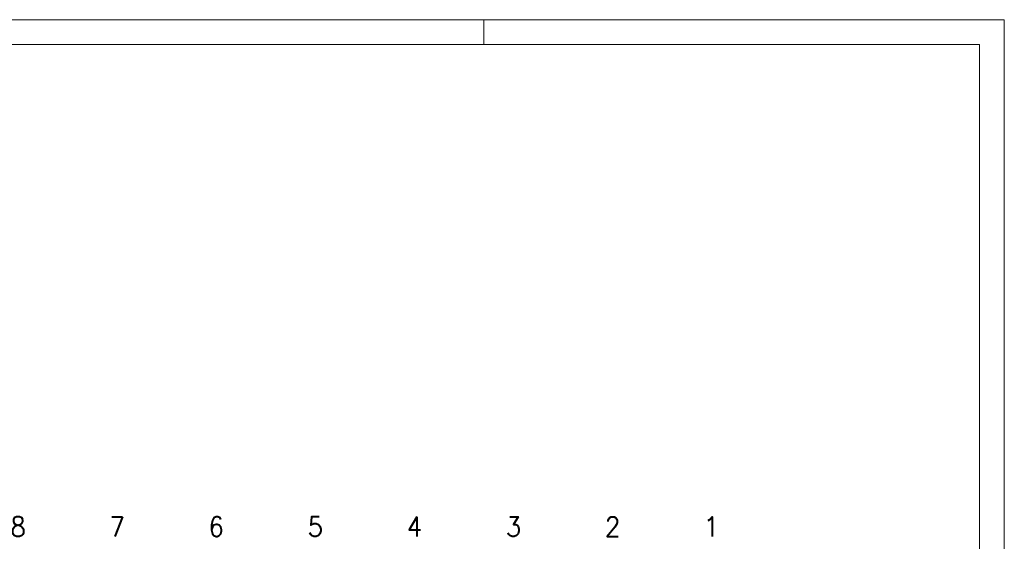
# Model space of a CAD drawing. Header units: metres. Extents: x -167 to -48, y -1901 to -1817.
# Tile 55 of 55: x -88 to -48, y -1838 to -1817. Entities that reach past the tile are written whole.
import ezdxf
from ezdxf.enums import TextEntityAlignment as Align

# ---------------------------------------------------------------- set-up
doc = ezdxf.new("R2010")
doc.units = ezdxf.units.M
doc.header["$MEASUREMENT"] = 0
doc.layers.add('Level 1', color=1, linetype='Continuous', lineweight=0)
doc.styles.add('Style-STANDARD', font='STANDARD.shx')

msp = doc.modelspace()

# ---------------------------------------------------------------- linework, layer by layer
at = {"layer": 'Level 1', "color": 1, "linetype": 'Continuous', "lineweight": 0}
for p, q in [((-166.777, -1817.374), (-47.881, -1817.374)), ((-68.867, -1818.38), (-68.867, -1817.379)), ((-47.881, -1817.377), (-47.881, -1901.467))]:
    msp.add_line(p, q, dxfattribs=at)
at = {"layer": 'Level 1', "color": 11, "linetype": 'Continuous', "lineweight": 0}
for p, q in [((-48.881, -1818.374), (-165.777, -1818.374)), ((-48.882, -1900.467), (-48.882, -1818.377))]:
    msp.add_line(p, q, dxfattribs=at)

# ---------------------------------------------------------------- texts
at = {"layer": 'Level 1', "color": 11, "linetype": 'Continuous', "lineweight": 0, "style": 'Style-STANDARD'}
for s, p in [('6', (-79.665, -1838.227)), ('3', (-67.674, -1838.227)), ('2', (-63.678, -1838.227)), ('8', (-87.658, -1838.227)), ('7', (-83.658, -1838.227)), ('5', (-75.67, -1838.227)), ('4', (-71.67, -1838.227)), ('1', (-59.701, -1838.227))]:
    msp.add_text(s, height=0.793, dxfattribs=at).set_placement(p, align=Align.CENTER)

doc.saveas('drawing.dxf')
